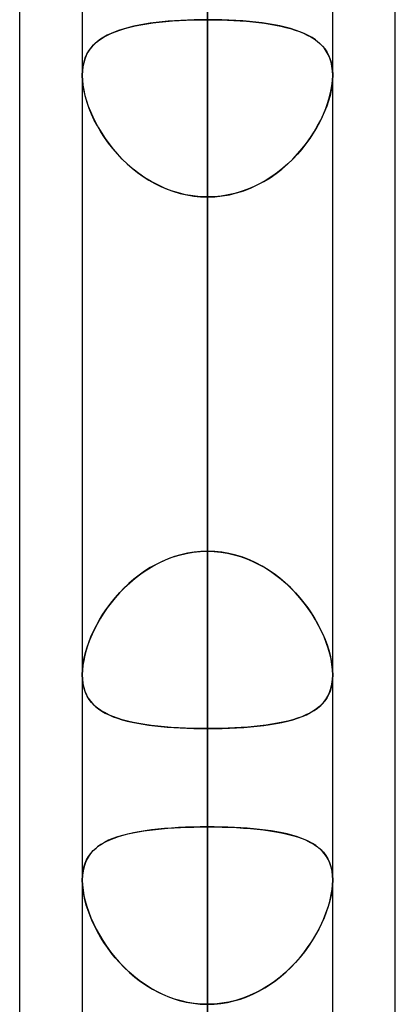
# Model space of a CAD drawing. Header units: millimetres. Extents: x -52 to 132, y -156 to 156.
# Tile 62 of 77: x 62.5 to 64, y 40.61 to 44.53. Entities that reach past the tile are written whole.
import ezdxf

# ---------------------------------------------------------------- set-up
doc = ezdxf.new("R2010")
doc.units = ezdxf.units.MM
doc.layers.add('MAIN-1', color=7, linetype='Continuous')

msp = doc.modelspace()

# ---------------------------------------------------------------- linework, layer by layer
at = {"layer": 'MAIN-1'}
for p, q in [((64, 39.2091), (64, 72.3017)), ((62.5, 39.5712), (62.5, 71.9395)), ((64, 39.2091), (64, 69.1197)), ((64, 36.0271), (64, 69.1197)), ((64, 36.0271), (64, 69.1197)), ((63.25, 0), (63.25, 69.0087)), ((63.25, 69.0087), (63.25, 0)), ((62.5, 36.3893), (62.5, 68.7575)), ((62.5, 39.5712), (62.5, 68.7575)), ((63.75, 0), (63.75, 68.6965)), ((63.75, 0), (63.75, 68.6965)), ((62.75, 68.5822), (62.75, 0)), ((62.75, 68.5822), (62.75, 0)), ((62.5, 36.3893), (62.5, 68.5488)), ((63.25, 68.2038), (63.25, 0)), ((63.25, 0), (63.25, 68.2038)), ((63.25, 0), (63.25, 63.3931)), ((63.25, 63.3931), (63.25, 0)), ((62.75, 63.1787), (62.75, 0)), ((62.75, 63.1787), (62.75, 0)), ((63.75, 0), (63.75, 63.1787)), ((63.75, 0), (63.75, 63.1787)), ((63.25, 62.6857), (63.25, 0)), ((63.25, 0), (63.25, 62.6857)), ((63.25, 0), (63.25, 57.8746)), ((63.25, 57.8746), (63.25, 0)), ((62.75, 57.6605), (62.75, 0)), ((62.75, 57.6605), (62.75, 0)), ((63.75, 0), (63.75, 57.6605)), ((63.75, 0), (63.75, 57.6605)), ((63.25, 57.167), (63.25, 0)), ((63.25, 0), (63.25, 57.167)), ((63.25, 53.7), (63.25, 40.0337)), ((62.75, 53.2), (62.75, 39.6748)), ((62.75, 53.2), (62.75, 39.6748)), ((63.75, 39.5486), (63.75, 53.2)), ((63.75, 39.5486), (63.75, 53.2)), ((63.25, 39.1762), (63.25, 52.7)), ((63.25, 0), (63.25, 52.3553)), ((63.25, 52.3553), (63.25, 0)), ((62.75, 52.1417), (62.75, 0)), ((62.75, 52.1417), (62.75, 0)), ((63.75, 0), (63.75, 52.1417)), ((63.75, 0), (63.75, 52.1417)), ((63.25, 51.6477), (63.25, 0)), ((63.25, 0), (63.25, 51.6477)), ((63.25, 47.2231), (63.25, 42.4135)), ((63.25, 42.4135), (63.25, 47.2231)), ((63.25, 0), (63.25, 46.8352)), ((63.25, 46.8352), (63.25, 0)), ((62.75, 46.6221), (62.75, 0)), ((62.75, 46.6221), (62.75, 0)), ((63.75, 0), (63.75, 46.6221)), ((63.75, 0), (63.75, 46.6221)), ((63.25, 46.1275), (63.25, 0)), ((63.25, 0), (63.25, 46.1275)), ((63.25, 41.314), (63.25, 46.1275)), ((63.25, 46.1275), (63.25, 41.314)), ((63.25, 44.8487), (63.25, 40.0337)), ((63.25, 40.0337), (63.25, 44.8487)), ((62.9618, 44.5098), (62.9843, 44.5143)), ((62.9986, 44.5168), (62.9769, 44.5129)), ((62.9843, 44.5143), (63.0077, 44.5182)), ((63.0211, 44.5203), (62.9986, 44.5168)), ((63.0077, 44.5182), (63.032, 44.5218)), ((63.0444, 44.5233), (63.0211, 44.5203)), ((63.032, 44.5218), (63.0572, 44.5248)), ((63.0685, 44.526), (63.0444, 44.5233)), ((63.0572, 44.5248), (63.0832, 44.5275)), ((63.0932, 44.5284), (63.0685, 44.526)), ((63.0832, 44.5275), (63.1098, 44.5297)), ((63.1184, 44.5304), (63.0932, 44.5284)), ((63.1098, 44.5297), (63.1371, 44.5316)), ((63.1441, 44.532), (63.1184, 44.5304)), ((63.1371, 44.5316), (63.1649, 44.533)), ((63.1702, 44.5332), (63.1441, 44.532)), ((63.1649, 44.533), (63.193, 44.534)), ((63.1965, 44.5341), (63.1702, 44.5332)), ((63.193, 44.534), (63.2214, 44.5346)), ((63.2231, 44.5346), (63.1965, 44.5341)), ((63.2214, 44.5346), (63.25, 44.5348)), ((63.25, 44.5348), (63.2231, 44.5346)), ((63.25, 44.5348), (63.2767, 44.5346)), ((63.25, 42.4135), (63.25, 44.5348)), ((63.25, 44.5348), (63.25, 42.4135)), ((63.2787, 44.5346), (63.25, 44.5348)), ((63.2767, 44.5346), (63.3032, 44.5341)), ((63.3071, 44.534), (63.2787, 44.5346)), ((63.3032, 44.5341), (63.3294, 44.5332)), ((63.3353, 44.533), (63.3071, 44.534)), ((63.3294, 44.5332), (63.3553, 44.532)), ((63.3632, 44.5315), (63.3353, 44.533)), ((63.3553, 44.532), (63.3808, 44.5304)), ((63.3905, 44.5297), (63.3632, 44.5315)), ((63.3808, 44.5304), (63.406, 44.5285)), ((63.4172, 44.5275), (63.3905, 44.5297)), ((63.406, 44.5285), (63.4306, 44.5261)), ((63.4432, 44.5248), (63.4172, 44.5275)), ((63.4306, 44.5261), (63.4545, 44.5235)), ((63.4685, 44.5217), (63.4432, 44.5248)), ((63.4545, 44.5235), (63.4777, 44.5204)), ((63.4928, 44.5182), (63.4685, 44.5217)), ((63.4777, 44.5204), (63.5001, 44.517)), ((63.5163, 44.5142), (63.4928, 44.5182)), ((63.5001, 44.517), (63.5218, 44.5131)), ((63.5388, 44.5097), (63.5163, 44.5142)), ((63.5218, 44.5131), (63.5427, 44.5089)), ((62.8482, 44.4721), (62.8644, 44.4798)), ((62.8652, 44.4802), (62.85, 44.473)), ((62.8644, 44.4798), (62.8817, 44.4869)), ((62.8814, 44.4868), (62.8652, 44.4802)), ((62.8985, 44.493), (62.8814, 44.4868)), ((62.8817, 44.4869), (62.9001, 44.4935)), ((62.9167, 44.4986), (62.8985, 44.493)), ((62.9001, 44.4935), (62.9197, 44.4995)), ((62.9358, 44.5038), (62.9167, 44.4986)), ((62.9197, 44.4995), (62.9402, 44.5049)), ((62.9559, 44.5086), (62.9358, 44.5038)), ((62.9402, 44.5049), (62.9618, 44.5098)), ((62.9769, 44.5129), (62.9559, 44.5086)), ((63.5604, 44.5048), (63.5388, 44.5097)), ((63.5427, 44.5089), (63.5627, 44.5042)), ((63.581, 44.4993), (63.5604, 44.5048)), ((63.5627, 44.5042), (63.5818, 44.499)), ((63.6006, 44.4933), (63.581, 44.4993)), ((63.5818, 44.499), (63.6, 44.4935)), ((63.6, 44.4935), (63.6171, 44.4874)), ((63.619, 44.4867), (63.6006, 44.4933)), ((63.6171, 44.4874), (63.6333, 44.4808)), ((63.6363, 44.4795), (63.619, 44.4867)), ((63.6333, 44.4808), (63.6485, 44.4737)), ((63.6525, 44.4717), (63.6363, 44.4795)), ((62.7997, 44.4383), (62.7896, 44.4279)), ((62.7954, 44.4341), (62.8068, 44.4447)), ((62.8107, 44.448), (62.7997, 44.4383)), ((62.8068, 44.4447), (62.8194, 44.4545)), ((62.8228, 44.4569), (62.8107, 44.448)), ((62.8194, 44.4545), (62.8332, 44.4636)), ((62.8359, 44.4652), (62.8228, 44.4569)), ((62.8332, 44.4636), (62.8482, 44.4721)), ((62.85, 44.473), (62.8359, 44.4652)), ((63.6485, 44.4737), (63.6626, 44.4661)), ((63.6675, 44.4632), (63.6525, 44.4717)), ((63.6626, 44.4661), (63.6758, 44.4579)), ((63.6812, 44.4541), (63.6675, 44.4632)), ((63.6758, 44.4579), (63.6879, 44.4491)), ((63.6938, 44.4442), (63.6812, 44.4541)), ((63.6879, 44.4491), (63.699, 44.4396)), ((63.7052, 44.4335), (63.6938, 44.4442)), ((63.699, 44.4396), (63.7091, 44.4293)), ((62.762, 44.3824), (62.7685, 44.3969)), ((62.7727, 44.4046), (62.7659, 44.3916)), ((62.7685, 44.3969), (62.7762, 44.4103)), ((62.7806, 44.4167), (62.7727, 44.4046)), ((62.7762, 44.4103), (62.7852, 44.4227)), ((62.7896, 44.4279), (62.7806, 44.4167)), ((62.7852, 44.4227), (62.7954, 44.4341)), ((63.7153, 44.422), (63.7052, 44.4335)), ((63.7091, 44.4293), (63.7182, 44.4183)), ((63.7243, 44.4095), (63.7153, 44.422)), ((63.7182, 44.4183), (63.7262, 44.4064)), ((63.732, 44.396), (63.7243, 44.4095)), ((63.7262, 44.4064), (63.7332, 44.3936)), ((63.7384, 44.3815), (63.732, 44.396)), ((62.7558, 44.3626), (62.7525, 44.3468)), ((62.7531, 44.3502), (62.7569, 44.3669)), ((62.7602, 44.3776), (62.7558, 44.3626)), ((62.7569, 44.3669), (62.762, 44.3824)), ((62.7659, 44.3916), (62.7602, 44.3776)), ((63.7332, 44.3936), (63.739, 44.3798)), ((63.7434, 44.3658), (63.7384, 44.3815)), ((63.739, 44.3798), (63.7436, 44.3651)), ((63.7471, 44.349), (63.7434, 44.3658)), ((63.7436, 44.3651), (63.747, 44.3494)), ((62.75, 44.314), (62.7508, 44.3326)), ((62.7506, 44.3301), (62.75, 44.3125)), ((62.7525, 44.3468), (62.7506, 44.3301)), ((62.7508, 44.3326), (62.7531, 44.3502)), ((63.747, 44.3494), (63.7491, 44.333)), ((63.7493, 44.3313), (63.7471, 44.349)), ((63.7491, 44.333), (63.75, 44.3157)), ((63.75, 44.3126), (63.7493, 44.3313)), ((62.75, 44.3138), (62.75, 44.314)), ((62.75, 44.3136), (62.75, 44.3138)), ((62.75, 44.3133), (62.75, 44.3136)), ((62.75, 44.3131), (62.75, 44.3133)), ((62.75, 44.3128), (62.75, 44.3131)), ((62.75, 44.3126), (62.75, 44.3128)), ((62.7508, 44.2925), (62.75, 44.3126)), ((62.75, 44.3126), (62.75, 41.9212)), ((62.75, 44.3126), (62.75, 41.9212)), ((62.75, 44.3125), (62.7507, 44.2938)), ((62.7507, 44.2938), (62.7527, 44.2742)), ((62.7531, 44.2714), (62.7508, 44.2925)), ((63.7469, 44.2714), (63.7492, 44.2925)), ((63.7493, 44.2938), (63.7473, 44.2742)), ((63.7492, 44.2925), (63.75, 44.3126)), ((63.75, 44.3125), (63.7493, 44.2938)), ((63.75, 44.3157), (63.75, 44.3152)), ((63.75, 44.3152), (63.75, 44.3146)), ((63.75, 44.3146), (63.75, 44.3141)), ((63.75, 44.3141), (63.75, 44.3136)), ((63.75, 44.3136), (63.75, 44.3131)), ((63.75, 44.3131), (63.75, 44.3125)), ((63.75, 41.9212), (63.75, 44.3126)), ((63.75, 41.9212), (63.75, 44.3126)), ((62.7527, 44.2742), (62.7561, 44.2538)), ((62.757, 44.2495), (62.7531, 44.2714)), ((62.7561, 44.2538), (62.7608, 44.2329)), ((62.7624, 44.2269), (62.757, 44.2495)), ((63.7376, 44.2269), (63.743, 44.2495)), ((63.7439, 44.2538), (63.7392, 44.2329)), ((63.743, 44.2495), (63.7469, 44.2714)), ((63.7473, 44.2742), (63.7439, 44.2538)), ((62.7608, 44.2329), (62.7668, 44.2116)), ((62.7693, 44.2039), (62.7624, 44.2269)), ((62.7668, 44.2116), (62.7741, 44.1901)), ((62.7776, 44.1807), (62.7693, 44.2039)), ((63.7224, 44.1807), (63.7307, 44.2039)), ((63.7332, 44.2116), (63.7259, 44.1901)), ((63.7307, 44.2039), (63.7376, 44.2269)), ((63.7392, 44.2329), (63.7332, 44.2116)), ((62.7741, 44.1901), (62.7825, 44.1684)), ((62.7872, 44.1573), (62.7776, 44.1807)), ((62.7825, 44.1684), (62.7921, 44.1466)), ((63.7175, 44.1684), (63.7079, 44.1466)), ((63.7128, 44.1573), (63.7224, 44.1807)), ((63.7259, 44.1901), (63.7175, 44.1684)), ((62.7981, 44.134), (62.7872, 44.1573)), ((62.7921, 44.1466), (62.8028, 44.1249)), ((62.8103, 44.1108), (62.7981, 44.134)), ((62.8028, 44.1249), (62.8146, 44.1032)), ((63.6972, 44.1249), (63.6854, 44.1032)), ((63.6897, 44.1108), (63.7019, 44.134)), ((63.7079, 44.1466), (63.6972, 44.1249)), ((63.7019, 44.134), (63.7128, 44.1573)), ((62.8237, 44.0879), (62.8103, 44.1108)), ((62.8146, 44.1032), (62.8276, 44.0816)), ((62.8384, 44.0651), (62.8237, 44.0879)), ((62.8276, 44.0816), (62.8418, 44.0602)), ((63.6724, 44.0816), (63.6582, 44.0602)), ((63.6616, 44.0651), (63.6763, 44.0879)), ((63.6854, 44.1032), (63.6724, 44.0816)), ((63.6763, 44.0879), (63.6897, 44.1108)), ((62.8544, 44.0426), (62.8384, 44.0651)), ((62.8418, 44.0602), (62.857, 44.0391)), ((62.8716, 44.0206), (62.8544, 44.0426)), ((63.6284, 44.0206), (63.6456, 44.0426)), ((63.6582, 44.0602), (63.643, 44.0391)), ((63.6456, 44.0426), (63.6616, 44.0651)), ((62.857, 44.0391), (62.8733, 44.0184)), ((62.8901, 43.999), (62.8716, 44.0206)), ((62.8733, 44.0184), (62.8908, 43.9983)), ((63.6267, 44.0184), (63.6092, 43.9983)), ((63.6099, 43.999), (63.6284, 44.0206)), ((63.643, 44.0391), (63.6267, 44.0184)), ((62.9098, 43.9782), (62.8901, 43.999)), ((62.8908, 43.9983), (62.9093, 43.9787)), ((62.9093, 43.9787), (62.9288, 43.9599)), ((62.9307, 43.9582), (62.9098, 43.9782)), ((63.5693, 43.9582), (63.5902, 43.9782)), ((63.5907, 43.9787), (63.5712, 43.9599)), ((63.5902, 43.9782), (63.6099, 43.999)), ((63.6092, 43.9983), (63.5907, 43.9787)), ((62.9288, 43.9599), (62.9492, 43.942)), ((62.9528, 43.939), (62.9307, 43.9582)), ((62.9492, 43.942), (62.9705, 43.9251)), ((62.976, 43.9211), (62.9528, 43.939)), ((62.9705, 43.9251), (62.9927, 43.9093)), ((63.5295, 43.9251), (63.5073, 43.9093)), ((63.524, 43.9211), (63.5472, 43.939)), ((63.5508, 43.942), (63.5295, 43.9251)), ((63.5472, 43.939), (63.5693, 43.9582)), ((63.5712, 43.9599), (63.5508, 43.942)), ((63.0001, 43.9044), (62.976, 43.9211)), ((62.9927, 43.9093), (63.0157, 43.8946)), ((63.0252, 43.889), (63.0001, 43.9044)), ((63.0157, 43.8946), (63.0396, 43.8811)), ((63.0511, 43.8752), (63.0252, 43.889)), ((63.4489, 43.8752), (63.4748, 43.889)), ((63.4843, 43.8946), (63.4604, 43.8811)), ((63.4748, 43.889), (63.4999, 43.9044)), ((63.5073, 43.9093), (63.4843, 43.8946)), ((63.4999, 43.9044), (63.524, 43.9211)), ((63.0396, 43.8811), (63.0642, 43.8689)), ((63.0779, 43.8629), (63.0511, 43.8752)), ((63.0642, 43.8689), (63.0895, 43.8582)), ((63.1055, 43.8522), (63.0779, 43.8629)), ((63.0895, 43.8582), (63.1152, 43.849)), ((63.1337, 43.8434), (63.1055, 43.8522)), ((63.1152, 43.849), (63.1415, 43.8413)), ((63.3848, 43.849), (63.3585, 43.8413)), ((63.3663, 43.8434), (63.3945, 43.8522)), ((63.4105, 43.8582), (63.3848, 43.849)), ((63.3945, 43.8522), (63.4221, 43.8629)), ((63.4358, 43.8689), (63.4105, 43.8582)), ((63.4221, 43.8629), (63.4489, 43.8752)), ((63.4604, 43.8811), (63.4358, 43.8689)), ((63.1623, 43.8365), (63.1337, 43.8434)), ((63.1415, 43.8413), (63.1681, 43.8353)), ((63.1912, 43.8315), (63.1623, 43.8365)), ((63.1681, 43.8353), (63.1951, 43.831)), ((63.2205, 43.8285), (63.1912, 43.8315)), ((63.1951, 43.831), (63.2225, 43.8284)), ((63.25, 43.8275), (63.2205, 43.8285)), ((63.2225, 43.8284), (63.25, 43.8275)), ((63.25, 43.8275), (63.2795, 43.8285)), ((63.2775, 43.8284), (63.25, 43.8275)), ((63.25, 43.8275), (63.25, 41.7061)), ((63.25, 41.7061), (63.25, 43.8275)), ((63.25, 39.0175), (63.25, 43.8275)), ((63.25, 43.8275), (63.25, 39.0175)), ((63.3049, 43.831), (63.2775, 43.8284)), ((63.2795, 43.8285), (63.3088, 43.8315)), ((63.3319, 43.8353), (63.3049, 43.831)), ((63.3088, 43.8315), (63.3377, 43.8365)), ((63.3585, 43.8413), (63.3319, 43.8353)), ((63.3377, 43.8365), (63.3663, 43.8434)), ((63.1184, 42.3926), (63.0932, 42.3836)), ((63.1095, 42.3896), (63.1368, 42.3981)), ((63.1441, 42.4), (63.1184, 42.3926)), ((63.1368, 42.3981), (63.1647, 42.4048)), ((63.1702, 42.4058), (63.1441, 42.4)), ((63.1647, 42.4048), (63.1929, 42.4096)), ((63.1965, 42.4101), (63.1702, 42.4058)), ((63.1929, 42.4096), (63.2213, 42.4125)), ((63.2231, 42.4126), (63.1965, 42.4101)), ((63.2213, 42.4125), (63.25, 42.4135)), ((63.25, 42.4135), (63.2231, 42.4126)), ((63.2787, 42.4125), (63.25, 42.4135)), ((63.25, 42.4135), (63.2769, 42.4126)), ((63.2769, 42.4126), (63.3035, 42.4101)), ((63.3071, 42.4096), (63.2787, 42.4125)), ((63.3035, 42.4101), (63.3298, 42.4058)), ((63.3353, 42.4048), (63.3071, 42.4096)), ((63.3298, 42.4058), (63.3559, 42.4)), ((63.3632, 42.3981), (63.3353, 42.4048)), ((63.3559, 42.4), (63.3816, 42.3926)), ((63.3905, 42.3896), (63.3632, 42.3981)), ((63.3816, 42.3926), (63.4068, 42.3836)), ((63.0072, 42.3397), (63.0315, 42.3544)), ((63.0444, 42.3614), (63.0211, 42.3483)), ((63.0315, 42.3544), (63.0568, 42.3676)), ((63.0685, 42.3732), (63.0444, 42.3614)), ((63.0568, 42.3676), (63.0828, 42.3794)), ((63.0932, 42.3836), (63.0685, 42.3732)), ((63.0828, 42.3794), (63.1095, 42.3896)), ((63.4172, 42.3794), (63.3905, 42.3896)), ((63.4068, 42.3836), (63.4315, 42.3732)), ((63.4432, 42.3676), (63.4172, 42.3794)), ((63.4315, 42.3732), (63.4556, 42.3614)), ((63.4685, 42.3544), (63.4432, 42.3676)), ((63.4556, 42.3614), (63.4789, 42.3483)), ((63.4928, 42.3397), (63.4685, 42.3544)), ((62.9769, 42.3187), (62.9559, 42.3023)), ((62.9612, 42.3065), (62.9837, 42.3237)), ((62.9986, 42.3341), (62.9769, 42.3187)), ((62.9837, 42.3237), (63.0072, 42.3397)), ((63.0211, 42.3483), (62.9986, 42.3341)), ((63.4789, 42.3483), (63.5014, 42.3341)), ((63.5163, 42.3237), (63.4928, 42.3397)), ((63.5014, 42.3341), (63.5231, 42.3187)), ((63.5388, 42.3065), (63.5163, 42.3237)), ((63.5231, 42.3187), (63.5441, 42.3023)), ((62.9358, 42.285), (62.9167, 42.2668)), ((62.919, 42.2691), (62.9396, 42.2883)), ((62.9559, 42.3023), (62.9358, 42.285)), ((62.9396, 42.2883), (62.9612, 42.3065)), ((63.5604, 42.2883), (63.5388, 42.3065)), ((63.5441, 42.3023), (63.5642, 42.285)), ((63.581, 42.2691), (63.5604, 42.2883)), ((63.5642, 42.285), (63.5833, 42.2668)), ((62.881, 42.2281), (62.8994, 42.2489)), ((62.8985, 42.2479), (62.8814, 42.2285)), ((62.9167, 42.2668), (62.8985, 42.2479)), ((62.8994, 42.2489), (62.919, 42.2691)), ((63.6006, 42.2489), (63.581, 42.2691)), ((63.5833, 42.2668), (63.6015, 42.2479)), ((63.619, 42.2281), (63.6006, 42.2489)), ((63.6015, 42.2479), (63.6186, 42.2285)), ((62.8475, 42.1847), (62.8637, 42.2066)), ((62.8652, 42.2086), (62.85, 42.1882)), ((62.8637, 42.2066), (62.881, 42.2281)), ((62.8814, 42.2285), (62.8652, 42.2086)), ((63.6186, 42.2285), (63.6348, 42.2086)), ((63.6363, 42.2066), (63.619, 42.2281)), ((63.6348, 42.2086), (63.65, 42.1882)), ((63.6525, 42.1847), (63.6363, 42.2066)), ((62.8188, 42.1399), (62.8325, 42.1624)), ((62.8359, 42.1676), (62.8228, 42.1467)), ((62.8325, 42.1624), (62.8475, 42.1847)), ((62.85, 42.1882), (62.8359, 42.1676)), ((63.65, 42.1882), (63.6641, 42.1676)), ((63.6675, 42.1624), (63.6525, 42.1847)), ((63.6641, 42.1676), (63.6772, 42.1467)), ((63.6812, 42.1399), (63.6675, 42.1624)), ((62.7948, 42.0945), (62.8062, 42.1172)), ((62.8107, 42.1257), (62.7997, 42.1046)), ((62.8062, 42.1172), (62.8188, 42.1399)), ((62.8228, 42.1467), (62.8107, 42.1257)), ((63.6772, 42.1467), (63.6893, 42.1257)), ((63.6938, 42.1172), (63.6812, 42.1399)), ((63.6893, 42.1257), (63.7003, 42.1046)), ((63.7052, 42.0945), (63.6938, 42.1172)), ((62.7896, 42.0833), (62.7806, 42.062)), ((62.7847, 42.0718), (62.7948, 42.0945)), ((62.7997, 42.1046), (62.7896, 42.0833)), ((63.7003, 42.1046), (63.7104, 42.0833)), ((63.7153, 42.0718), (63.7052, 42.0945)), ((63.7104, 42.0833), (63.7194, 42.062)), ((62.7727, 42.0408), (62.7659, 42.0197)), ((62.768, 42.0267), (62.7757, 42.0492)), ((62.7806, 42.062), (62.7727, 42.0408)), ((62.7757, 42.0492), (62.7847, 42.0718)), ((63.7243, 42.0492), (63.7153, 42.0718)), ((63.7194, 42.062), (63.7273, 42.0408)), ((63.732, 42.0267), (63.7243, 42.0492)), ((63.7273, 42.0408), (63.7341, 42.0197)), ((62.7602, 41.9989), (62.7558, 41.9784)), ((62.7566, 41.9826), (62.7616, 42.0045)), ((62.7659, 42.0197), (62.7602, 41.9989)), ((62.7616, 42.0045), (62.768, 42.0267)), ((63.7384, 42.0045), (63.732, 42.0267)), ((63.7341, 42.0197), (63.7398, 41.9989)), ((63.7434, 41.9826), (63.7384, 42.0045)), ((63.7398, 41.9989), (63.7442, 41.9784)), ((62.7507, 41.9408), (62.7529, 41.9613)), ((62.7558, 41.9784), (62.7525, 41.9586)), ((62.7529, 41.9613), (62.7566, 41.9826)), ((63.7471, 41.9613), (63.7434, 41.9826)), ((63.7442, 41.9784), (63.7475, 41.9586)), ((63.7493, 41.9408), (63.7471, 41.9613)), ((62.75, 41.9212), (62.7507, 41.9408)), ((62.7506, 41.9395), (62.75, 41.9212)), ((62.7508, 41.9021), (62.75, 41.9212)), ((62.75, 41.9212), (62.7507, 41.9033)), ((62.7525, 41.9586), (62.7506, 41.9395)), ((63.7475, 41.9586), (63.7494, 41.9395)), ((63.7492, 41.9021), (63.75, 41.9212)), ((63.75, 41.9212), (63.7493, 41.9408)), ((63.75, 41.9212), (63.7493, 41.9033)), ((63.7494, 41.9395), (63.75, 41.9212)), ((62.7507, 41.9033), (62.7527, 41.8862)), ((62.7531, 41.8839), (62.7508, 41.9021)), ((62.7527, 41.8862), (62.7561, 41.8701)), ((62.757, 41.8668), (62.7531, 41.8839)), ((63.743, 41.8668), (63.7469, 41.8839)), ((63.7473, 41.8862), (63.7439, 41.8701)), ((63.7469, 41.8839), (63.7492, 41.9021)), ((63.7493, 41.9033), (63.7473, 41.8862)), ((62.7561, 41.8701), (62.7608, 41.8549)), ((62.7624, 41.8508), (62.757, 41.8668)), ((62.7608, 41.8549), (62.7668, 41.8409)), ((62.7693, 41.8361), (62.7624, 41.8508)), ((63.7307, 41.8361), (63.7376, 41.8508)), ((63.7392, 41.8549), (63.7332, 41.8409)), ((63.7376, 41.8508), (63.743, 41.8668)), ((63.7439, 41.8701), (63.7392, 41.8549)), ((62.7668, 41.8409), (62.7741, 41.8278)), ((62.7776, 41.8225), (62.7693, 41.8361)), ((62.7741, 41.8278), (62.7825, 41.8158)), ((62.7872, 41.81), (62.7776, 41.8225)), ((62.7825, 41.8158), (62.7921, 41.8046)), ((62.7981, 41.7986), (62.7872, 41.81)), ((62.7921, 41.8046), (62.8028, 41.7944)), ((63.7079, 41.8046), (63.6972, 41.7944)), ((63.7019, 41.7986), (63.7128, 41.81)), ((63.7175, 41.8158), (63.7079, 41.8046)), ((63.7128, 41.81), (63.7224, 41.8225)), ((63.7259, 41.8278), (63.7175, 41.8158)), ((63.7224, 41.8225), (63.7307, 41.8361)), ((63.7332, 41.8409), (63.7259, 41.8278)), ((62.8103, 41.7881), (62.7981, 41.7986)), ((62.8028, 41.7944), (62.8146, 41.7849)), ((62.8237, 41.7786), (62.8103, 41.7881)), ((62.8146, 41.7849), (62.8276, 41.7761)), ((62.8384, 41.7698), (62.8237, 41.7786)), ((62.8276, 41.7761), (62.8418, 41.768)), ((62.8544, 41.7617), (62.8384, 41.7698)), ((62.8418, 41.768), (62.857, 41.7605)), ((63.6582, 41.768), (63.643, 41.7605)), ((63.6456, 41.7617), (63.6616, 41.7698)), ((63.6724, 41.7761), (63.6582, 41.768)), ((63.6616, 41.7698), (63.6763, 41.7786)), ((63.6854, 41.7849), (63.6724, 41.7761)), ((63.6763, 41.7786), (63.6897, 41.7881)), ((63.6972, 41.7944), (63.6854, 41.7849)), ((63.6897, 41.7881), (63.7019, 41.7986)), ((62.8716, 41.7543), (62.8544, 41.7617)), ((62.857, 41.7605), (62.8733, 41.7537)), ((62.8901, 41.7476), (62.8716, 41.7543)), ((62.8733, 41.7537), (62.8908, 41.7474)), ((62.9098, 41.7415), (62.8901, 41.7476)), ((62.8908, 41.7474), (62.9093, 41.7416)), ((62.9093, 41.7416), (62.9288, 41.7364)), ((62.9307, 41.7359), (62.9098, 41.7415)), ((62.9288, 41.7364), (62.9492, 41.7316)), ((62.9528, 41.7309), (62.9307, 41.7359)), ((62.9492, 41.7316), (62.9705, 41.7274)), ((62.976, 41.7264), (62.9528, 41.7309)), ((62.9705, 41.7274), (62.9927, 41.7235)), ((63.0001, 41.7224), (62.976, 41.7264)), ((63.4999, 41.7224), (63.524, 41.7264)), ((63.5295, 41.7274), (63.5073, 41.7235)), ((63.524, 41.7264), (63.5472, 41.7309)), ((63.5508, 41.7316), (63.5295, 41.7274)), ((63.5472, 41.7309), (63.5693, 41.7359)), ((63.5712, 41.7364), (63.5508, 41.7316)), ((63.5693, 41.7359), (63.5902, 41.7415)), ((63.5907, 41.7416), (63.5712, 41.7364)), ((63.5902, 41.7415), (63.6099, 41.7476)), ((63.6092, 41.7474), (63.5907, 41.7416)), ((63.6267, 41.7537), (63.6092, 41.7474)), ((63.6099, 41.7476), (63.6284, 41.7543)), ((63.643, 41.7605), (63.6267, 41.7537)), ((63.6284, 41.7543), (63.6456, 41.7617)), ((62.9927, 41.7235), (63.0157, 41.7201)), ((63.0252, 41.7189), (63.0001, 41.7224)), ((63.0157, 41.7201), (63.0396, 41.7172)), ((63.0511, 41.7159), (63.0252, 41.7189)), ((63.0396, 41.7172), (63.0642, 41.7145)), ((63.0779, 41.7132), (63.0511, 41.7159)), ((63.0642, 41.7145), (63.0895, 41.7123)), ((63.1055, 41.7111), (63.0779, 41.7132)), ((63.0895, 41.7123), (63.1152, 41.7104)), ((63.1337, 41.7093), (63.1055, 41.7111)), ((63.1152, 41.7104), (63.1415, 41.7088)), ((63.1623, 41.7079), (63.1337, 41.7093)), ((63.1415, 41.7088), (63.1681, 41.7077)), ((63.1912, 41.7069), (63.1623, 41.7079)), ((63.1681, 41.7077), (63.1951, 41.7068)), ((63.2205, 41.7063), (63.1912, 41.7069)), ((63.1951, 41.7068), (63.2225, 41.7063)), ((63.25, 41.7061), (63.2205, 41.7063)), ((63.2225, 41.7063), (63.25, 41.7061)), ((63.25, 41.7061), (63.2795, 41.7063)), ((63.2775, 41.7063), (63.25, 41.7061)), ((63.25, 41.7061), (63.25, 36.8962)), ((63.25, 36.8962), (63.25, 41.7061)), ((63.3049, 41.7068), (63.2775, 41.7063)), ((63.2795, 41.7063), (63.3088, 41.7069)), ((63.3319, 41.7077), (63.3049, 41.7068)), ((63.3088, 41.7069), (63.3377, 41.7079)), ((63.3585, 41.7088), (63.3319, 41.7077)), ((63.3377, 41.7079), (63.3663, 41.7093)), ((63.3848, 41.7104), (63.3585, 41.7088)), ((63.3663, 41.7093), (63.3945, 41.7111)), ((63.4105, 41.7123), (63.3848, 41.7104)), ((63.3945, 41.7111), (63.4221, 41.7132)), ((63.4358, 41.7145), (63.4105, 41.7123)), ((63.4221, 41.7132), (63.4489, 41.7159)), ((63.4604, 41.7172), (63.4358, 41.7145)), ((63.4489, 41.7159), (63.4748, 41.7189)), ((63.4843, 41.7201), (63.4604, 41.7172)), ((63.4748, 41.7189), (63.4999, 41.7224)), ((63.5073, 41.7235), (63.4843, 41.7201)), ((62.9525, 41.2901), (62.9736, 41.2941)), ((62.977, 41.2947), (62.9539, 41.2904)), ((62.9736, 41.2941), (62.9955, 41.2977)), ((63.0012, 41.2985), (62.977, 41.2947)), ((62.9955, 41.2977), (63.0183, 41.3009)), ((63.0262, 41.3019), (63.0012, 41.2985)), ((63.0183, 41.3009), (63.0419, 41.3037)), ((63.0522, 41.3048), (63.0262, 41.3019)), ((63.0419, 41.3037), (63.0662, 41.3061)), ((63.0789, 41.3073), (63.0522, 41.3048)), ((63.0662, 41.3061), (63.0911, 41.3083)), ((63.1064, 41.3094), (63.0789, 41.3073)), ((63.0911, 41.3083), (63.1166, 41.31)), ((63.1344, 41.311), (63.1064, 41.3094)), ((63.1166, 41.31), (63.1426, 41.3114)), ((63.1628, 41.3123), (63.1344, 41.311)), ((63.1426, 41.3114), (63.1691, 41.3126)), ((63.1916, 41.3133), (63.1628, 41.3123)), ((63.1691, 41.3126), (63.1959, 41.3134)), ((63.2207, 41.3138), (63.1916, 41.3133)), ((63.1959, 41.3134), (63.2229, 41.3138)), ((63.25, 41.314), (63.2207, 41.3138)), ((63.2229, 41.3138), (63.25, 41.314)), ((63.25, 41.314), (63.2793, 41.3138)), ((63.25, 0), (63.25, 41.314)), ((63.25, 41.314), (63.25, 0)), ((63.2771, 41.3138), (63.25, 41.314)), ((63.3041, 41.3134), (63.2771, 41.3138)), ((63.2793, 41.3138), (63.3084, 41.3133)), ((63.3309, 41.3126), (63.3041, 41.3134)), ((63.3084, 41.3133), (63.3372, 41.3123)), ((63.3574, 41.3114), (63.3309, 41.3126)), ((63.3372, 41.3123), (63.3656, 41.311)), ((63.3834, 41.31), (63.3574, 41.3114)), ((63.3656, 41.311), (63.3936, 41.3094)), ((63.4089, 41.3083), (63.3834, 41.31)), ((63.3936, 41.3094), (63.4211, 41.3073)), ((63.4338, 41.3061), (63.4089, 41.3083)), ((63.4211, 41.3073), (63.4478, 41.3048)), ((63.4581, 41.3037), (63.4338, 41.3061)), ((63.4478, 41.3048), (63.4738, 41.3019)), ((63.4817, 41.3009), (63.4581, 41.3037)), ((63.4738, 41.3019), (63.4988, 41.2985)), ((63.5045, 41.2977), (63.4817, 41.3009)), ((63.4988, 41.2985), (63.523, 41.2947)), ((63.5264, 41.2941), (63.5045, 41.2977)), ((63.523, 41.2947), (63.5461, 41.2904)), ((63.5475, 41.2901), (63.5264, 41.2941)), ((62.8388, 41.2523), (62.8239, 41.2436)), ((62.8305, 41.2477), (62.8449, 41.2556)), ((62.8549, 41.2603), (62.8388, 41.2523)), ((62.8449, 41.2556), (62.8605, 41.2628)), ((62.8722, 41.2676), (62.8549, 41.2603)), ((62.8605, 41.2628), (62.877, 41.2693)), ((62.8908, 41.2742), (62.8722, 41.2676)), ((62.877, 41.2693), (62.8944, 41.2753)), ((62.9107, 41.2801), (62.8908, 41.2742)), ((62.8944, 41.2753), (62.9128, 41.2807)), ((62.9317, 41.2855), (62.9107, 41.2801)), ((62.9128, 41.2807), (62.9322, 41.2857)), ((62.9539, 41.2904), (62.9317, 41.2855)), ((62.9322, 41.2857), (62.9525, 41.2901)), ((63.5461, 41.2904), (63.5683, 41.2855)), ((63.5678, 41.2857), (63.5475, 41.2901)), ((63.5872, 41.2807), (63.5678, 41.2857)), ((63.5683, 41.2855), (63.5893, 41.2801)), ((63.6056, 41.2753), (63.5872, 41.2807)), ((63.5893, 41.2801), (63.6092, 41.2742)), ((63.623, 41.2693), (63.6056, 41.2753)), ((63.6092, 41.2742), (63.6278, 41.2676)), ((63.6395, 41.2628), (63.623, 41.2693)), ((63.6278, 41.2676), (63.6451, 41.2603)), ((63.6551, 41.2556), (63.6395, 41.2628)), ((63.6451, 41.2603), (63.6612, 41.2523)), ((63.6695, 41.2477), (63.6551, 41.2556)), ((63.6612, 41.2523), (63.6761, 41.2436)), ((62.7837, 41.2082), (62.7937, 41.2194)), ((62.7982, 41.2238), (62.7873, 41.2125)), ((62.7937, 41.2194), (62.8048, 41.2296)), ((62.8104, 41.2342), (62.7982, 41.2238)), ((62.8048, 41.2296), (62.8171, 41.2391)), ((62.8239, 41.2436), (62.8104, 41.2342)), ((62.8171, 41.2391), (62.8305, 41.2477)), ((63.6829, 41.2391), (63.6695, 41.2477)), ((63.6761, 41.2436), (63.6896, 41.2342)), ((63.6952, 41.2296), (63.6829, 41.2391)), ((63.6896, 41.2342), (63.7018, 41.2238)), ((63.7063, 41.2194), (63.6952, 41.2296)), ((63.7018, 41.2238), (63.7127, 41.2125)), ((63.7163, 41.2082), (63.7063, 41.2194)), ((62.7612, 41.1687), (62.7674, 41.1829)), ((62.7693, 41.1866), (62.7625, 41.1719)), ((62.7674, 41.1829), (62.7749, 41.1961)), ((62.7776, 41.2001), (62.7693, 41.1866)), ((62.7749, 41.1961), (62.7837, 41.2082)), ((62.7873, 41.2125), (62.7776, 41.2001)), ((63.7127, 41.2125), (63.7224, 41.2001)), ((63.7251, 41.1961), (63.7163, 41.2082)), ((63.7224, 41.2001), (63.7307, 41.1866)), ((63.7326, 41.1829), (63.7251, 41.1961)), ((63.7307, 41.1866), (63.7375, 41.1719)), ((63.7388, 41.1687), (63.7326, 41.1829)), ((62.7507, 41.1197), (62.7528, 41.137)), ((62.7531, 41.1388), (62.7508, 41.1207)), ((62.7528, 41.137), (62.7563, 41.1534)), ((62.757, 41.156), (62.7531, 41.1388)), ((62.7563, 41.1534), (62.7612, 41.1687)), ((62.7625, 41.1719), (62.757, 41.156)), ((63.7375, 41.1719), (63.743, 41.156)), ((63.7437, 41.1534), (63.7388, 41.1687)), ((63.743, 41.156), (63.7469, 41.1388)), ((63.7472, 41.137), (63.7437, 41.1534)), ((63.7469, 41.1388), (63.7492, 41.1207)), ((63.7493, 41.1197), (63.7472, 41.137)), ((62.7508, 41.1207), (62.75, 41.1015)), ((62.75, 41.1015), (62.7507, 41.1197)), ((62.75, 41.1015), (62.7507, 41.0819)), ((62.7506, 41.083), (62.75, 41.1015)), ((62.75, 41.1015), (62.75, 0)), ((62.75, 41.1015), (62.75, 0)), ((63.7492, 41.1207), (63.75, 41.1015)), ((63.75, 41.1015), (63.7493, 41.1197)), ((63.75, 41.1015), (63.7493, 41.0819)), ((63.7494, 41.083), (63.75, 41.1015)), ((63.75, 0), (63.75, 41.1015)), ((63.75, 0), (63.75, 41.1015)), ((62.7526, 41.0637), (62.7506, 41.083)), ((62.7507, 41.0819), (62.7529, 41.0615)), ((62.7558, 41.0437), (62.7526, 41.0637)), ((62.7529, 41.0615), (62.7565, 41.0402)), ((63.7471, 41.0615), (63.7435, 41.0402)), ((63.7442, 41.0437), (63.7474, 41.0637)), ((63.7493, 41.0819), (63.7471, 41.0615)), ((63.7474, 41.0637), (63.7494, 41.083)), ((62.7604, 41.0231), (62.7558, 41.0437)), ((62.7565, 41.0402), (62.7616, 41.0183)), ((62.7661, 41.0021), (62.7604, 41.0231)), ((62.7616, 41.0183), (62.7679, 40.996)), ((63.7384, 41.0183), (63.7321, 40.996)), ((63.7339, 41.0021), (63.7396, 41.0231)), ((63.7435, 41.0402), (63.7384, 41.0183)), ((63.7396, 41.0231), (63.7442, 41.0437)), ((62.773, 40.9808), (62.7661, 41.0021)), ((62.7679, 40.996), (62.7756, 40.9734)), ((62.781, 40.9594), (62.773, 40.9808)), ((63.719, 40.9594), (63.727, 40.9808)), ((63.7321, 40.996), (63.7244, 40.9734)), ((63.727, 40.9808), (63.7339, 41.0021)), ((62.7756, 40.9734), (62.7845, 40.9507)), ((62.7901, 40.9379), (62.781, 40.9594)), ((62.7845, 40.9507), (62.7946, 40.928)), ((62.8002, 40.9165), (62.7901, 40.9379)), ((63.6998, 40.9165), (63.7099, 40.9379)), ((63.7155, 40.9507), (63.7054, 40.928)), ((63.7099, 40.9379), (63.719, 40.9594)), ((63.7244, 40.9734), (63.7155, 40.9507)), ((62.7946, 40.928), (62.8059, 40.9053)), ((62.8113, 40.8952), (62.8002, 40.9165)), ((62.8059, 40.9053), (62.8184, 40.8826)), ((63.6941, 40.9053), (63.6816, 40.8826)), ((63.6887, 40.8952), (63.6998, 40.9165)), ((63.7054, 40.928), (63.6941, 40.9053)), ((62.8234, 40.8741), (62.8113, 40.8952)), ((62.8184, 40.8826), (62.832, 40.8601)), ((62.8365, 40.8531), (62.8234, 40.8741)), ((62.832, 40.8601), (62.8469, 40.8377)), ((63.668, 40.8601), (63.6531, 40.8377)), ((63.6635, 40.8531), (63.6766, 40.8741)), ((63.6816, 40.8826), (63.668, 40.8601)), ((63.6766, 40.8741), (63.6887, 40.8952)), ((62.8506, 40.8324), (62.8365, 40.8531)), ((62.8469, 40.8377), (62.8629, 40.8157)), ((62.8658, 40.812), (62.8506, 40.8324)), ((63.6342, 40.812), (63.6494, 40.8324)), ((63.6531, 40.8377), (63.6371, 40.8157)), ((63.6494, 40.8324), (63.6635, 40.8531)), ((62.8629, 40.8157), (62.8802, 40.7941)), ((62.8819, 40.792), (62.8658, 40.812)), ((62.8802, 40.7941), (62.8985, 40.7731)), ((62.8991, 40.7725), (62.8819, 40.792)), ((63.6009, 40.7725), (63.6181, 40.792)), ((63.6198, 40.7941), (63.6015, 40.7731)), ((63.6181, 40.792), (63.6342, 40.812)), ((63.6371, 40.8157), (63.6198, 40.7941)), ((62.8985, 40.7731), (62.918, 40.7528)), ((62.9172, 40.7535), (62.8991, 40.7725)), ((62.9363, 40.7353), (62.9172, 40.7535)), ((62.918, 40.7528), (62.9385, 40.7333)), ((63.582, 40.7528), (63.5615, 40.7333)), ((63.5637, 40.7353), (63.5828, 40.7535)), ((63.6015, 40.7731), (63.582, 40.7528)), ((63.5828, 40.7535), (63.6009, 40.7725)), ((62.9564, 40.7179), (62.9363, 40.7353)), ((62.9385, 40.7333), (62.9601, 40.7148)), ((62.9773, 40.7014), (62.9564, 40.7179)), ((62.9601, 40.7148), (62.9827, 40.6974)), ((63.5399, 40.7148), (63.5173, 40.6974)), ((63.5227, 40.7014), (63.5436, 40.7179)), ((63.5615, 40.7333), (63.5399, 40.7148)), ((63.5436, 40.7179), (63.5637, 40.7353)), ((62.999, 40.6859), (62.9773, 40.7014)), ((62.9827, 40.6974), (63.0062, 40.6812)), ((63.0215, 40.6716), (62.999, 40.6859)), ((63.0062, 40.6812), (63.0306, 40.6662)), ((63.0448, 40.6584), (63.0215, 40.6716)), ((63.0306, 40.6662), (63.0559, 40.6527)), ((63.4694, 40.6662), (63.4441, 40.6527)), ((63.4552, 40.6584), (63.4785, 40.6716)), ((63.4938, 40.6812), (63.4694, 40.6662)), ((63.4785, 40.6716), (63.501, 40.6859)), ((63.5173, 40.6974), (63.4938, 40.6812)), ((63.501, 40.6859), (63.5227, 40.7014)), ((63.0688, 40.6466), (63.0448, 40.6584)), ((63.0559, 40.6527), (63.0821, 40.6407)), ((63.0934, 40.6361), (63.0688, 40.6466)), ((63.0821, 40.6407), (63.1089, 40.6303)), ((63.1187, 40.627), (63.0934, 40.6361)), ((63.1089, 40.6303), (63.1363, 40.6217)), ((63.1444, 40.6196), (63.1187, 40.627)), ((63.3556, 40.6196), (63.3813, 40.627)), ((63.3911, 40.6303), (63.3637, 40.6217)), ((63.3813, 40.627), (63.4066, 40.6361)), ((63.4179, 40.6407), (63.3911, 40.6303)), ((63.4066, 40.6361), (63.4312, 40.6466)), ((63.4441, 40.6527), (63.4179, 40.6407)), ((63.4312, 40.6466), (63.4552, 40.6584)), ((63.1363, 40.6217), (63.1642, 40.6149)), ((63.1704, 40.6137), (63.1444, 40.6196)), ((63.1642, 40.6149), (63.1924, 40.61)), ((63.1967, 40.6094), (63.1704, 40.6137)), ((63.1924, 40.61), (63.2211, 40.607)), ((63.2232, 40.6069), (63.1967, 40.6094)), ((63.2211, 40.607), (63.25, 40.606)), ((63.25, 40.606), (63.2232, 40.6069)), ((63.2789, 40.607), (63.25, 40.606)), ((63.25, 40.606), (63.2768, 40.6069)), ((63.2768, 40.6069), (63.3033, 40.6094)), ((63.3076, 40.61), (63.2789, 40.607)), ((63.3033, 40.6094), (63.3296, 40.6137)), ((63.3358, 40.6149), (63.3076, 40.61)), ((63.3296, 40.6137), (63.3556, 40.6196)), ((63.3637, 40.6217), (63.3358, 40.6149))]:
    msp.add_line(p, q, dxfattribs=at)

doc.saveas('drawing.dxf')
